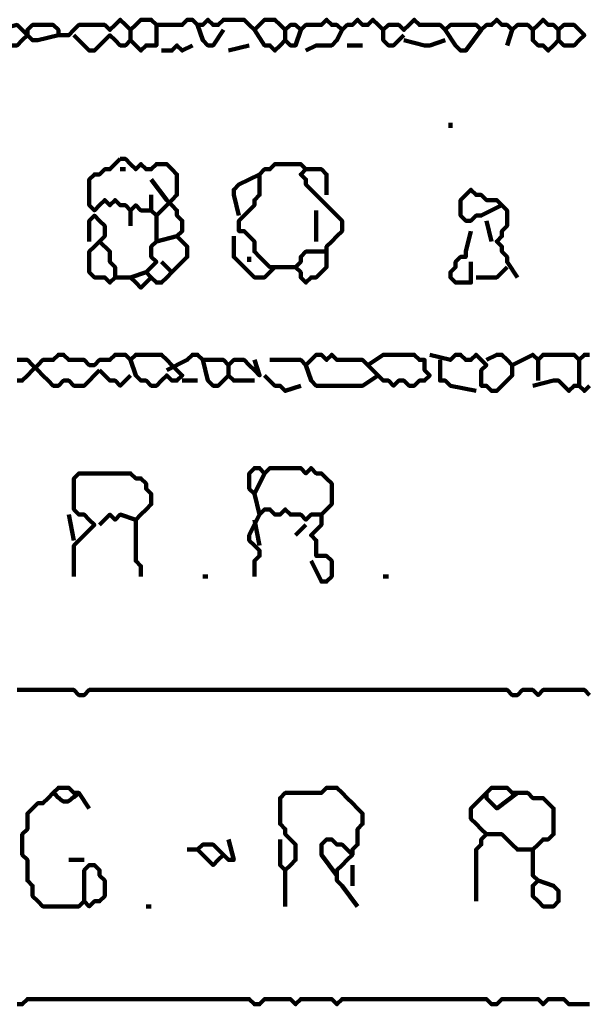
# Model space of a CAD drawing. Header units: metres. Extents: x 1959 to 4131, y 3282 to 4313.
# Tile 68 of 256: x 2130.1 to 2131.12, y 4300.11 to 4301.87. Entities that reach past the tile are written whole.
import ezdxf

# ---------------------------------------------------------------- set-up
doc = ezdxf.new("R2010")
doc.units = ezdxf.units.M
doc.layers.add('P', color=250, linetype='Continuous', lineweight=100)

msp = doc.modelspace()

# ---------------------------------------------------------------- linework, layer by layer
at = {"layer": 'P', "color": 0, "linetype": 'Continuous'}
for points in [[(2130.1676, 4301.8454), (2130.1307, 4301.8362), (2130.1215, 4301.8362), (2130.1122, 4301.8454), (2130.1122, 4301.8547), (2130.1215, 4301.8639), (2130.1307, 4301.8639), (2130.1399, 4301.8639), (2130.1492, 4301.8639), (2130.1584, 4301.8639), (2130.1676, 4301.8547), (2130.1676, 4301.8454), (2130.1768, 4301.8454), (2130.1861, 4301.8454), (2130.1953, 4301.8547), (2130.2045, 4301.8639), (2130.2138, 4301.8639), (2130.223, 4301.8639), (2130.2322, 4301.8639), (2130.2415, 4301.8639), (2130.2507, 4301.8639), (2130.2599, 4301.8547), (2130.2692, 4301.8639), (2130.2784, 4301.8731), (2130.2876, 4301.8639), (2130.2968, 4301.8547), (2130.3061, 4301.8639), (2130.3153, 4301.8731), (2130.3245, 4301.8731), (2130.3338, 4301.8731), (2130.343, 4301.8639), (2130.3522, 4301.8639), (2130.3615, 4301.8639), (2130.3707, 4301.8639), (2130.3799, 4301.8639), (2130.3892, 4301.8639), (2130.3984, 4301.8731), (2130.4076, 4301.8731), (2130.4168, 4301.8639), (2130.4261, 4301.8639), (2130.4353, 4301.8731), (2130.4445, 4301.8639), (2130.4538, 4301.8639), (2130.463, 4301.8731), (2130.4722, 4301.8731), (2130.4815, 4301.8731), (2130.4907, 4301.8731), (2130.4999, 4301.8731), (2130.5092, 4301.8639), (2130.5184, 4301.8547), (2130.5276, 4301.8639), (2130.5368, 4301.8731), (2130.5461, 4301.8731), (2130.5553, 4301.8731), (2130.5645, 4301.8639), (2130.5738, 4301.8547), (2130.583, 4301.8639), (2130.5922, 4301.8639), (2130.6015, 4301.8547), (2130.6107, 4301.8639), (2130.6199, 4301.8639), (2130.6292, 4301.8639), (2130.6384, 4301.8639), (2130.6476, 4301.8731), (2130.6568, 4301.8639), (2130.6661, 4301.8639), (2130.6753, 4301.8547), (2130.6845, 4301.8639), (2130.6938, 4301.8639), (2130.703, 4301.8731), (2130.7122, 4301.8639), (2130.7215, 4301.8639), (2130.7307, 4301.8731), (2130.7399, 4301.8639), (2130.7492, 4301.8547), (2130.7584, 4301.8639), (2130.7676, 4301.8639), (2130.7768, 4301.8639), (2130.7861, 4301.8547), (2130.7953, 4301.8639), (2130.8045, 4301.8731), (2130.8138, 4301.8639), (2130.823, 4301.8639), (2130.8322, 4301.8639), (2130.8415, 4301.8639), (2130.8507, 4301.8639), (2130.8599, 4301.8547), (2130.8692, 4301.8639), (2130.8784, 4301.8639), (2130.8876, 4301.8639), (2130.8968, 4301.8639), (2130.9061, 4301.8639), (2130.9153, 4301.8639), (2130.9245, 4301.8547), (2130.9338, 4301.8639), (2130.943, 4301.8639), (2130.9522, 4301.8731), (2130.9615, 4301.8639), (2130.9707, 4301.8639), (2130.9799, 4301.8547), (2130.9892, 4301.8639), (2130.9984, 4301.8639), (2131.0076, 4301.8639), (2131.0168, 4301.8547), (2131.0261, 4301.8639), (2131.0353, 4301.8731), (2131.0445, 4301.8639), (2131.0538, 4301.8639), (2131.063, 4301.8547), (2131.0722, 4301.8639), (2131.0815, 4301.8639), (2131.0907, 4301.8639), (2131.0999, 4301.8547), (2131.1092, 4301.8454), (2131.0999, 4301.8362), (2131.0907, 4301.827), (2131.0815, 4301.827), (2131.0722, 4301.827), (2131.063, 4301.8362), (2131.0538, 4301.827), (2131.0445, 4301.8178), (2131.0353, 4301.827), (2131.0261, 4301.827), (2131.0168, 4301.8362), (2131.0168, 4301.8547)], [(2130.0568, 4301.8547), (2130.0938, 4301.8639), (2130.103, 4301.8547), (2130.1122, 4301.8454), (2130.103, 4301.8362), (2130.0938, 4301.827), (2130.0845, 4301.827), (2130.0753, 4301.827), (2130.0661, 4301.8362), (2130.0568, 4301.8454), (2130.0476, 4301.8547), (2130.0384, 4301.8454), (2130.0015, 4301.8454)], [(2130.343, 4301.8639), (2130.343, 4301.827), (2130.3338, 4301.827), (2130.3245, 4301.827), (2130.3153, 4301.8178), (2130.3061, 4301.827), (2130.2968, 4301.8362), (2130.2876, 4301.827), (2130.2784, 4301.827), (2130.2692, 4301.8362), (2130.2599, 4301.8454), (2130.2507, 4301.8362), (2130.2415, 4301.827), (2130.2322, 4301.8178), (2130.223, 4301.8178), (2130.2138, 4301.827), (2130.1953, 4301.8454)], [(2130.4168, 4301.8639), (2130.4261, 4301.8362), (2130.4353, 4301.827), (2130.4445, 4301.827), (2130.463, 4301.8547)], [(2130.2968, 4301.8547), (2130.2968, 4301.8362)], [(2130.5184, 4301.8547), (2130.5368, 4301.827), (2130.5461, 4301.827), (2130.5553, 4301.8178), (2130.5645, 4301.827), (2130.5738, 4301.8362), (2130.583, 4301.827), (2130.5922, 4301.827), (2130.6015, 4301.8547)], [(2130.5738, 4301.8547), (2130.5738, 4301.8362)], [(2130.6753, 4301.8547), (2130.6661, 4301.8362), (2130.6568, 4301.827), (2130.6476, 4301.827), (2130.6384, 4301.827), (2130.6292, 4301.827), (2130.6107, 4301.8178)], [(2130.7492, 4301.8547), (2130.7492, 4301.8362), (2130.7584, 4301.827), (2130.7676, 4301.827), (2130.7861, 4301.8454)], [(2130.8599, 4301.8547), (2130.8784, 4301.827), (2130.8876, 4301.8178), (2130.8968, 4301.8178), (2130.9245, 4301.8547)], [(2130.9799, 4301.8547), (2130.9707, 4301.827)], [(2131.063, 4301.8547), (2131.063, 4301.8362)], [(2130.3522, 4301.8178), (2130.3707, 4301.8178), (2130.3799, 4301.827), (2130.3892, 4301.8178), (2130.4076, 4301.827)], [(2130.4722, 4301.8178), (2130.5092, 4301.827)], [(2130.6845, 4301.827), (2130.7122, 4301.827)], [(2130.8599, 4301.8362), (2130.8322, 4301.827), (2130.823, 4301.827), (2130.7861, 4301.8362)], [(2130.8692, 4301.6885), (2130.8692, 4301.6793)], [(2130.2784, 4301.6239), (2130.2876, 4301.6239), (2130.2968, 4301.6147), (2130.3061, 4301.6054), (2130.3153, 4301.6147), (2130.3245, 4301.6054), (2130.3338, 4301.6054), (2130.343, 4301.6147), (2130.3522, 4301.6147), (2130.3615, 4301.6147), (2130.3707, 4301.6054), (2130.3799, 4301.5962), (2130.3799, 4301.587), (2130.3799, 4301.5778), (2130.3799, 4301.5685), (2130.3799, 4301.5593), (2130.3707, 4301.5501), (2130.3615, 4301.5408), (2130.3522, 4301.5316), (2130.343, 4301.5224), (2130.3338, 4301.5316), (2130.3245, 4301.5316), (2130.3153, 4301.5316), (2130.3061, 4301.5408), (2130.2968, 4301.5316), (2130.2876, 4301.5408), (2130.2784, 4301.5408), (2130.2692, 4301.5501), (2130.2599, 4301.5408), (2130.2507, 4301.5501), (2130.2415, 4301.5408), (2130.2322, 4301.5316), (2130.223, 4301.5408), (2130.223, 4301.5501), (2130.223, 4301.5593), (2130.223, 4301.5685), (2130.223, 4301.5778), (2130.223, 4301.587), (2130.2322, 4301.5962), (2130.2415, 4301.5962), (2130.2507, 4301.6054), (2130.2599, 4301.6054), (2130.2784, 4301.6239)], [(2130.5922, 4301.4301), (2130.5553, 4301.4301), (2130.5461, 4301.4301), (2130.5368, 4301.4393), (2130.5276, 4301.4485), (2130.5184, 4301.4578), (2130.5184, 4301.467), (2130.5184, 4301.4762), (2130.5092, 4301.4854), (2130.4999, 4301.4947), (2130.4907, 4301.4947), (2130.4907, 4301.5039), (2130.4907, 4301.5131), (2130.4999, 4301.5224), (2130.5092, 4301.5316), (2130.5184, 4301.5408), (2130.5184, 4301.5501), (2130.5276, 4301.5593), (2130.5276, 4301.5685), (2130.5276, 4301.5778), (2130.5276, 4301.587), (2130.5276, 4301.5962), (2130.5368, 4301.6054), (2130.5461, 4301.6054), (2130.5553, 4301.6147), (2130.5645, 4301.6147), (2130.5738, 4301.6147), (2130.583, 4301.6147), (2130.5922, 4301.6147), (2130.6015, 4301.6147), (2130.6107, 4301.6054), (2130.6015, 4301.5962), (2130.6107, 4301.587), (2130.6107, 4301.5778), (2130.6199, 4301.5685), (2130.6292, 4301.5593), (2130.6384, 4301.5501), (2130.6476, 4301.5408), (2130.6568, 4301.5316), (2130.6661, 4301.5224), (2130.6753, 4301.5131), (2130.6753, 4301.5039), (2130.6753, 4301.4947), (2130.6661, 4301.4854), (2130.6568, 4301.4762), (2130.6476, 4301.467), (2130.6476, 4301.4578), (2130.6476, 4301.4485), (2130.6476, 4301.4393), (2130.6476, 4301.4301), (2130.6384, 4301.4208), (2130.6292, 4301.4116), (2130.6199, 4301.4116), (2130.6107, 4301.4024), (2130.6015, 4301.4116), (2130.6015, 4301.4208), (2130.5922, 4301.4301), (2130.6015, 4301.4393), (2130.6015, 4301.4485), (2130.6107, 4301.4578), (2130.6476, 4301.4578)], [(2130.2784, 4301.6054), (2130.2876, 4301.6054)], [(2130.4907, 4301.5224), (2130.4815, 4301.5593), (2130.4815, 4301.5685), (2130.4907, 4301.5778), (2130.5276, 4301.5962)], [(2130.6107, 4301.6054), (2130.6384, 4301.6054), (2130.6476, 4301.5962), (2130.6476, 4301.5593)], [(2130.3338, 4301.587), (2130.3615, 4301.5501), (2130.3707, 4301.5408), (2130.3799, 4301.5316), (2130.3799, 4301.5224), (2130.3892, 4301.5131), (2130.3892, 4301.5039), (2130.3892, 4301.4947), (2130.3799, 4301.4854), (2130.3892, 4301.4762), (2130.3984, 4301.467), (2130.3984, 4301.4578), (2130.3984, 4301.4485), (2130.3892, 4301.4393), (2130.3799, 4301.4301), (2130.3707, 4301.4208), (2130.3615, 4301.4116), (2130.3522, 4301.4024), (2130.343, 4301.4024), (2130.3338, 4301.4116), (2130.3245, 4301.4208), (2130.3338, 4301.4301), (2130.343, 4301.4393), (2130.3338, 4301.4485), (2130.3338, 4301.4578), (2130.3338, 4301.467), (2130.343, 4301.4762), (2130.343, 4301.4854), (2130.343, 4301.5224)], [(2130.3338, 4301.5593), (2130.3338, 4301.5316)], [(2130.9615, 4301.5408), (2130.9245, 4301.5224), (2130.9153, 4301.5224), (2130.9061, 4301.5131), (2130.8968, 4301.5131), (2130.8876, 4301.5224), (2130.8876, 4301.5316), (2130.8876, 4301.5408), (2130.8876, 4301.5501), (2130.8968, 4301.5593), (2130.9061, 4301.5685), (2130.9153, 4301.5593), (2130.9245, 4301.5593), (2130.9338, 4301.5501), (2130.943, 4301.5501), (2130.9522, 4301.5501), (2130.9615, 4301.5408), (2130.9707, 4301.5316), (2130.9707, 4301.5224), (2130.9707, 4301.5131), (2130.9707, 4301.5039), (2130.9615, 4301.4947), (2130.9615, 4301.4854), (2130.9522, 4301.4762), (2130.9615, 4301.467), (2130.9615, 4301.4578), (2130.9707, 4301.4485), (2130.9707, 4301.4393), (2130.9892, 4301.4116)], [(2130.223, 4301.4762), (2130.223, 4301.5131), (2130.2322, 4301.5224), (2130.2415, 4301.5131), (2130.2507, 4301.5039), (2130.2507, 4301.4947), (2130.2507, 4301.4854), (2130.2415, 4301.4762), (2130.2322, 4301.467), (2130.223, 4301.4578), (2130.223, 4301.4485), (2130.223, 4301.4393), (2130.223, 4301.4301), (2130.223, 4301.4208), (2130.2322, 4301.4116), (2130.2415, 4301.4116), (2130.2507, 4301.4116), (2130.2599, 4301.4024), (2130.2692, 4301.4116), (2130.2692, 4301.4208), (2130.2692, 4301.4301), (2130.2599, 4301.4393), (2130.2599, 4301.4485), (2130.2599, 4301.4578), (2130.2415, 4301.4762)], [(2130.2968, 4301.5316), (2130.2968, 4301.5039)], [(2130.6292, 4301.5316), (2130.6292, 4301.5131), (2130.6292, 4301.5039), (2130.6292, 4301.4947), (2130.6292, 4301.4762)], [(2130.9338, 4301.5131), (2130.943, 4301.4762)], [(2130.343, 4301.4762), (2130.3799, 4301.4854)], [(2130.4815, 4301.4854), (2130.4815, 4301.4485), (2130.4907, 4301.4393), (2130.4999, 4301.4301), (2130.5092, 4301.4208), (2130.5184, 4301.4116), (2130.5276, 4301.4116), (2130.5368, 4301.4116), (2130.5553, 4301.4301)], [(2130.9061, 4301.4947), (2130.8968, 4301.4578), (2130.8968, 4301.4485), (2130.8876, 4301.4485), (2130.8784, 4301.4393), (2130.8784, 4301.4301), (2130.8692, 4301.4208), (2130.8692, 4301.4116), (2130.8784, 4301.4024), (2130.8876, 4301.4024), (2130.8968, 4301.4024), (2130.9061, 4301.4024), (2130.9061, 4301.4393)], [(2130.3522, 4301.4393), (2130.3707, 4301.4208)], [(2130.5092, 4301.4485), (2130.5092, 4301.4393)], [(2130.3338, 4301.4116), (2130.3153, 4301.3931), (2130.3061, 4301.4024), (2130.2968, 4301.4116), (2130.3245, 4301.4208)], [(2130.9707, 4301.4301), (2130.9522, 4301.4116), (2130.943, 4301.4116), (2130.9338, 4301.4116), (2130.9153, 4301.4116)], [(2130.2692, 4301.4116), (2130.2968, 4301.4116)], [(2130.0938, 4301.227), (2130.103, 4301.227), (2130.1122, 4301.2362), (2130.1215, 4301.2454), (2130.1307, 4301.2547), (2130.1399, 4301.2639), (2130.1492, 4301.2639), (2130.1584, 4301.2639), (2130.1676, 4301.2731), (2130.1768, 4301.2731), (2130.1861, 4301.2639), (2130.1953, 4301.2639), (2130.2045, 4301.2639), (2130.2138, 4301.2639), (2130.223, 4301.2547), (2130.2322, 4301.2547), (2130.2415, 4301.2639), (2130.2507, 4301.2639), (2130.2599, 4301.2639), (2130.2692, 4301.2731), (2130.2784, 4301.2731), (2130.2876, 4301.2731), (2130.2968, 4301.2639), (2130.3061, 4301.2731), (2130.3153, 4301.2731), (2130.3245, 4301.2731), (2130.3338, 4301.2731), (2130.343, 4301.2731), (2130.3522, 4301.2731), (2130.3615, 4301.2639), (2130.3707, 4301.2547), (2130.3799, 4301.2454), (2130.3892, 4301.2362), (2130.3799, 4301.227), (2130.3707, 4301.227), (2130.3615, 4301.2362), (2130.3522, 4301.227), (2130.343, 4301.2178), (2130.3338, 4301.2178), (2130.3245, 4301.227), (2130.3153, 4301.227), (2130.3061, 4301.2362), (2130.2968, 4301.2639)], [(2130.3615, 4301.2454), (2130.3984, 4301.2639), (2130.4076, 4301.2731), (2130.4168, 4301.2731), (2130.4261, 4301.2639), (2130.4353, 4301.2639), (2130.4445, 4301.2639), (2130.4538, 4301.2639), (2130.463, 4301.2639), (2130.4722, 4301.2547), (2130.4815, 4301.2639), (2130.4907, 4301.2639), (2130.4999, 4301.2639), (2130.5092, 4301.2547), (2130.5184, 4301.2454), (2130.5276, 4301.2362), (2130.5184, 4301.2639)], [(2130.5461, 4301.2639), (2130.583, 4301.2639), (2130.5922, 4301.2639), (2130.6015, 4301.2639), (2130.6107, 4301.2547), (2130.6199, 4301.2639), (2130.6292, 4301.2731), (2130.6384, 4301.2731), (2130.6476, 4301.2639), (2130.6568, 4301.2731), (2130.6661, 4301.2639), (2130.6753, 4301.2639), (2130.6845, 4301.2639), (2130.6938, 4301.2639), (2130.703, 4301.2639), (2130.7122, 4301.2639), (2130.7215, 4301.2547), (2130.7307, 4301.2454), (2130.7399, 4301.2362), (2130.7492, 4301.227), (2130.7584, 4301.227), (2130.7676, 4301.2178), (2130.7768, 4301.227), (2130.7861, 4301.227), (2130.7953, 4301.2178), (2130.8045, 4301.2178), (2130.8138, 4301.227), (2130.823, 4301.227), (2130.8322, 4301.2362), (2130.823, 4301.2454), (2130.823, 4301.2547), (2130.823, 4301.2639), (2130.8138, 4301.2639), (2130.8045, 4301.2731), (2130.7953, 4301.2731), (2130.7861, 4301.2731), (2130.7768, 4301.2731), (2130.7676, 4301.2731), (2130.7584, 4301.2731), (2130.7492, 4301.2731), (2130.7215, 4301.2547)], [(2130.8322, 4301.2731), (2130.8692, 4301.2639), (2130.8784, 4301.2731), (2130.8876, 4301.2731), (2130.8968, 4301.2639), (2130.9061, 4301.2639), (2130.9153, 4301.2731), (2130.9245, 4301.2639), (2130.9338, 4301.2547), (2130.9245, 4301.2454), (2130.9245, 4301.2362), (2130.9245, 4301.227), (2130.9245, 4301.2178), (2130.9338, 4301.2178), (2130.943, 4301.2085), (2130.9522, 4301.2085), (2130.9615, 4301.2178), (2130.9707, 4301.227), (2130.9799, 4301.2362), (2130.9799, 4301.2454), (2130.9799, 4301.2547), (2130.9707, 4301.2639), (2130.9615, 4301.2731), (2130.9522, 4301.2731), (2130.9338, 4301.2639)], [(2130.9799, 4301.2547), (2131.0168, 4301.2731), (2131.0261, 4301.2639), (2131.0353, 4301.2731), (2131.0445, 4301.2731), (2131.0538, 4301.2731), (2131.063, 4301.2731), (2131.0722, 4301.2731), (2131.0815, 4301.2731), (2131.0907, 4301.2731), (2131.0999, 4301.2639), (2131.1092, 4301.2731), (2131.1184, 4301.2731)], [(2130.2415, 4301.2454), (2130.2138, 4301.2178), (2130.2045, 4301.2178), (2130.1953, 4301.2178), (2130.1861, 4301.227), (2130.1768, 4301.227), (2130.1676, 4301.2178), (2130.1584, 4301.2178), (2130.1492, 4301.227), (2130.1399, 4301.2362), (2130.1307, 4301.2454), (2130.1215, 4301.2547), (2130.1122, 4301.2639), (2130.103, 4301.2639), (2130.0938, 4301.2639)], [(2130.4261, 4301.2639), (2130.4353, 4301.227), (2130.4445, 4301.2178), (2130.4538, 4301.2178), (2130.463, 4301.227), (2130.4722, 4301.2362), (2130.4815, 4301.227), (2130.4907, 4301.227), (2130.5184, 4301.227)], [(2130.8507, 4301.2639), (2130.8507, 4301.227), (2130.8599, 4301.227), (2130.8692, 4301.2178), (2130.9153, 4301.2085)], [(2131.0261, 4301.2639), (2131.0261, 4301.227)], [(2131.0999, 4301.2639), (2131.0999, 4301.2178)], [(2130.2415, 4301.2454), (2130.2599, 4301.227), (2130.2692, 4301.227), (2130.2784, 4301.2178), (2130.2968, 4301.2362)], [(2130.4722, 4301.2547), (2130.4722, 4301.2362)], [(2130.6107, 4301.2547), (2130.6199, 4301.227), (2130.6292, 4301.2178), (2130.6384, 4301.2178), (2130.6476, 4301.2178), (2130.6568, 4301.2178), (2130.6661, 4301.2178), (2130.6753, 4301.2178), (2130.6845, 4301.2178), (2130.6938, 4301.2178), (2130.703, 4301.2178), (2130.7122, 4301.2178), (2130.7399, 4301.2362)], [(2130.3892, 4301.227), (2130.4168, 4301.227)], [(2130.5368, 4301.2362), (2130.5553, 4301.2178), (2130.5645, 4301.2178), (2130.5738, 4301.2085), (2130.6015, 4301.2178)], [(2131.1184, 4301.2178), (2131.1092, 4301.2085), (2131.0999, 4301.2178), (2131.0907, 4301.2178), (2131.0815, 4301.2085), (2131.0722, 4301.2178), (2131.063, 4301.227), (2131.0538, 4301.227), (2131.0168, 4301.2178)], [(2130.5368, 4301.0608), (2130.5184, 4301.0239), (2130.5092, 4301.0331), (2130.5092, 4301.0424), (2130.5092, 4301.0516), (2130.5092, 4301.0608), (2130.5184, 4301.0701), (2130.5276, 4301.0701), (2130.5368, 4301.0608), (2130.5461, 4301.0701), (2130.5553, 4301.0701), (2130.5645, 4301.0701), (2130.5738, 4301.0701), (2130.583, 4301.0701), (2130.5922, 4301.0701), (2130.6015, 4301.0701), (2130.6107, 4301.0608), (2130.6199, 4301.0701), (2130.6292, 4301.0608), (2130.6384, 4301.0608), (2130.6476, 4301.0516), (2130.6568, 4301.0424), (2130.6568, 4301.0331), (2130.6568, 4301.0239), (2130.6568, 4301.0147), (2130.6568, 4301.0054), (2130.6476, 4300.9962), (2130.6384, 4300.987), (2130.6384, 4300.9778), (2130.6384, 4300.9685), (2130.6292, 4300.9593), (2130.6199, 4300.9501), (2130.6292, 4300.9408), (2130.6292, 4300.9316), (2130.6292, 4300.9224), (2130.6292, 4300.9131), (2130.6384, 4300.9131), (2130.6476, 4300.9131), (2130.6568, 4300.9039), (2130.6568, 4300.8947), (2130.6568, 4300.8854), (2130.6568, 4300.8762), (2130.6476, 4300.867), (2130.6384, 4300.867), (2130.6199, 4300.9039)], [(2130.1953, 4300.8762), (2130.1953, 4300.9131), (2130.1953, 4300.9224), (2130.1953, 4300.9316), (2130.2045, 4300.9408), (2130.2138, 4300.9501), (2130.223, 4300.9593), (2130.2322, 4300.9685), (2130.223, 4300.9778), (2130.2138, 4300.987), (2130.2045, 4300.987), (2130.1953, 4300.9962), (2130.1953, 4301.0054), (2130.1953, 4301.0147), (2130.1953, 4301.0239), (2130.1953, 4301.0331), (2130.1953, 4301.0424), (2130.1953, 4301.0516), (2130.2045, 4301.0608), (2130.2138, 4301.0608), (2130.223, 4301.0608), (2130.2322, 4301.0608), (2130.2415, 4301.0608), (2130.2507, 4301.0608), (2130.2599, 4301.0608), (2130.2692, 4301.0608), (2130.2784, 4301.0608), (2130.2876, 4301.0608), (2130.2968, 4301.0608), (2130.3061, 4301.0516), (2130.3153, 4301.0516), (2130.3245, 4301.0424), (2130.3245, 4301.0331), (2130.3338, 4301.0239), (2130.3338, 4301.0147), (2130.3338, 4301.0054), (2130.3245, 4300.9962), (2130.3153, 4300.987), (2130.3061, 4300.9778), (2130.3061, 4300.9685), (2130.3061, 4300.9593), (2130.3061, 4300.9501), (2130.3061, 4300.9408), (2130.3061, 4300.9316), (2130.3061, 4300.9224), (2130.3061, 4300.9131), (2130.3061, 4300.9039), (2130.3153, 4300.8947), (2130.3153, 4300.8762)], [(2130.5184, 4301.0239), (2130.5276, 4300.987), (2130.5368, 4300.9962), (2130.5461, 4300.9962), (2130.5553, 4300.987), (2130.5645, 4300.987), (2130.5738, 4300.9962), (2130.583, 4300.987), (2130.5922, 4300.987), (2130.6015, 4300.987), (2130.6107, 4300.9778), (2130.6199, 4300.987), (2130.6384, 4300.987)], [(2130.1861, 4300.987), (2130.1953, 4300.9408)], [(2130.2415, 4300.9685), (2130.2599, 4300.987), (2130.2692, 4300.9778), (2130.2784, 4300.987), (2130.3061, 4300.9778)], [(2130.5276, 4300.987), (2130.5092, 4300.9501), (2130.5092, 4300.9408), (2130.5184, 4300.9316), (2130.5276, 4300.9224), (2130.5276, 4300.9131), (2130.5184, 4300.9039), (2130.5184, 4300.8947), (2130.5184, 4300.8762)], [(2130.5184, 4300.9778), (2130.5276, 4300.9316)], [(2130.6107, 4300.9685), (2130.5922, 4300.9501)], [(2130.4261, 4300.8762), (2130.4353, 4300.8762)], [(2130.7492, 4300.8762), (2130.7584, 4300.8762)], [(2130.0938, 4300.6731), (2130.103, 4300.6731), (2130.1122, 4300.6731), (2130.1215, 4300.6731), (2130.1307, 4300.6731), (2130.1399, 4300.6731), (2130.1492, 4300.6731), (2130.1584, 4300.6731), (2130.1676, 4300.6731), (2130.1768, 4300.6731), (2130.1861, 4300.6731), (2130.1953, 4300.6731), (2130.2045, 4300.6639), (2130.2138, 4300.6639), (2130.223, 4300.6731), (2130.2322, 4300.6731), (2130.2415, 4300.6731), (2130.2507, 4300.6731), (2130.2599, 4300.6731), (2130.2692, 4300.6731), (2130.2784, 4300.6731), (2130.2876, 4300.6731), (2130.2968, 4300.6731), (2130.3061, 4300.6731), (2130.3153, 4300.6731), (2130.3245, 4300.6731), (2130.3338, 4300.6731), (2130.343, 4300.6731), (2130.3522, 4300.6731), (2130.3615, 4300.6731), (2130.3707, 4300.6731), (2130.3799, 4300.6731), (2130.3892, 4300.6731), (2130.3984, 4300.6731), (2130.4076, 4300.6731), (2130.4168, 4300.6731), (2130.4261, 4300.6731), (2130.4353, 4300.6731), (2130.4445, 4300.6731), (2130.4538, 4300.6731), (2130.463, 4300.6731), (2130.4722, 4300.6731), (2130.4815, 4300.6731), (2130.4907, 4300.6731), (2130.4999, 4300.6731), (2130.5092, 4300.6731), (2130.5184, 4300.6731), (2130.5276, 4300.6731), (2130.5368, 4300.6731), (2130.5461, 4300.6731), (2130.5553, 4300.6731), (2130.5645, 4300.6731), (2130.5738, 4300.6731), (2130.583, 4300.6731), (2130.5922, 4300.6731), (2130.6015, 4300.6731), (2130.6107, 4300.6731), (2130.6199, 4300.6731), (2130.6292, 4300.6731), (2130.6384, 4300.6731), (2130.6476, 4300.6731), (2130.6568, 4300.6731), (2130.6661, 4300.6731), (2130.6753, 4300.6731), (2130.6845, 4300.6731), (2130.6938, 4300.6731), (2130.703, 4300.6731), (2130.7122, 4300.6731), (2130.7215, 4300.6731), (2130.7307, 4300.6731), (2130.7399, 4300.6731), (2130.7492, 4300.6731), (2130.7584, 4300.6731), (2130.7676, 4300.6731), (2130.7768, 4300.6731), (2130.7861, 4300.6731), (2130.7953, 4300.6731), (2130.8045, 4300.6731), (2130.8138, 4300.6731), (2130.823, 4300.6731), (2130.8322, 4300.6731), (2130.8415, 4300.6731), (2130.8507, 4300.6731), (2130.8599, 4300.6731), (2130.8692, 4300.6731), (2130.8784, 4300.6731), (2130.8876, 4300.6731), (2130.8968, 4300.6731), (2130.9061, 4300.6731), (2130.9153, 4300.6731), (2130.9245, 4300.6731), (2130.9338, 4300.6731), (2130.943, 4300.6731), (2130.9522, 4300.6731), (2130.9615, 4300.6731), (2130.9707, 4300.6731), (2130.9799, 4300.6639), (2130.9892, 4300.6639), (2130.9984, 4300.6731), (2131.0076, 4300.6731), (2131.0168, 4300.6731), (2131.0261, 4300.6639), (2131.0353, 4300.6731), (2131.0445, 4300.6731), (2131.0538, 4300.6731), (2131.063, 4300.6731), (2131.0722, 4300.6731), (2131.0815, 4300.6731), (2131.0907, 4300.6731), (2131.0999, 4300.6731), (2131.1092, 4300.6731), (2131.1184, 4300.6639)], [(2130.2138, 4300.2947), (2130.2138, 4300.3316), (2130.2138, 4300.3408), (2130.2138, 4300.3501), (2130.223, 4300.3593), (2130.2322, 4300.3593), (2130.2415, 4300.3501), (2130.2415, 4300.3408), (2130.2507, 4300.3316), (2130.2507, 4300.3224), (2130.2507, 4300.3131), (2130.2507, 4300.3039), (2130.2415, 4300.2947), (2130.2322, 4300.2947), (2130.223, 4300.2854), (2130.2138, 4300.2947), (2130.2045, 4300.2854), (2130.1953, 4300.2854), (2130.1861, 4300.2854), (2130.1768, 4300.2854), (2130.1676, 4300.2854), (2130.1584, 4300.2854), (2130.1492, 4300.2854), (2130.1399, 4300.2854), (2130.1307, 4300.2947), (2130.1215, 4300.3039), (2130.1215, 4300.3131), (2130.1215, 4300.3224), (2130.1122, 4300.3316), (2130.1122, 4300.3408), (2130.1122, 4300.3501), (2130.1122, 4300.3593), (2130.1122, 4300.3685), (2130.103, 4300.3778), (2130.103, 4300.387), (2130.103, 4300.3962), (2130.103, 4300.4054), (2130.103, 4300.4147), (2130.1122, 4300.4239), (2130.1122, 4300.4331), (2130.1122, 4300.4424), (2130.1122, 4300.4516), (2130.1215, 4300.4608), (2130.1307, 4300.4701), (2130.1399, 4300.4701), (2130.1492, 4300.4793), (2130.1584, 4300.4885), (2130.1676, 4300.4978), (2130.1768, 4300.4978), (2130.1861, 4300.4978), (2130.1953, 4300.4885), (2130.2045, 4300.4885), (2130.223, 4300.4608)], [(2130.5645, 4300.4054), (2130.5645, 4300.3685), (2130.5645, 4300.3593), (2130.5738, 4300.3501), (2130.583, 4300.3593), (2130.5922, 4300.3685), (2130.5922, 4300.3778), (2130.5922, 4300.387), (2130.5922, 4300.3962), (2130.583, 4300.4054), (2130.5738, 4300.4147), (2130.5738, 4300.4239), (2130.5645, 4300.4331), (2130.5645, 4300.4424), (2130.5645, 4300.4516), (2130.5645, 4300.4608), (2130.5645, 4300.4701), (2130.5645, 4300.4793), (2130.5738, 4300.4885), (2130.583, 4300.4885), (2130.5922, 4300.4885), (2130.6015, 4300.4885), (2130.6107, 4300.4885), (2130.6199, 4300.4885), (2130.6292, 4300.4885), (2130.6384, 4300.4885), (2130.6476, 4300.4978), (2130.6568, 4300.4978), (2130.6661, 4300.4978), (2130.6753, 4300.4885), (2130.6845, 4300.4793), (2130.6938, 4300.4701), (2130.703, 4300.4608), (2130.7122, 4300.4516), (2130.7122, 4300.4424), (2130.7122, 4300.4331), (2130.703, 4300.4239), (2130.703, 4300.4147), (2130.703, 4300.4054), (2130.703, 4300.3962), (2130.6938, 4300.387), (2130.6938, 4300.3778), (2130.6845, 4300.3685), (2130.6753, 4300.3593), (2130.6661, 4300.3501), (2130.6661, 4300.3408), (2130.6661, 4300.3316), (2130.6753, 4300.3224), (2130.703, 4300.2854)], [(2130.9892, 4300.4885), (2130.9522, 4300.4608), (2130.943, 4300.4701), (2130.9338, 4300.4793), (2130.9338, 4300.4885), (2130.943, 4300.4978), (2130.9522, 4300.4978), (2130.9615, 4300.4978), (2130.9707, 4300.4978), (2130.9799, 4300.4885), (2130.9892, 4300.4885), (2130.9984, 4300.4885), (2131.0076, 4300.4885), (2131.0168, 4300.4793), (2131.0261, 4300.4793), (2131.0353, 4300.4793), (2131.0445, 4300.4701), (2131.0538, 4300.4608), (2131.0538, 4300.4516), (2131.0538, 4300.4424), (2131.0538, 4300.4331), (2131.0538, 4300.4239), (2131.0538, 4300.4147), (2131.0445, 4300.4054), (2131.0353, 4300.4054), (2131.0261, 4300.3962), (2131.0168, 4300.387), (2131.0168, 4300.3778), (2131.0168, 4300.3685), (2131.0168, 4300.3593), (2131.0168, 4300.3501), (2131.0168, 4300.3408), (2131.0261, 4300.3316), (2131.0168, 4300.3224), (2131.0168, 4300.3131), (2131.0168, 4300.3039), (2131.0261, 4300.2947), (2131.0353, 4300.2854), (2131.0445, 4300.2854), (2131.0538, 4300.2854), (2131.063, 4300.2947), (2131.063, 4300.3039), (2131.063, 4300.3131), (2131.0538, 4300.3224), (2131.0261, 4300.3316)], [(2130.1584, 4300.4885), (2130.163, 4300.4854), (2130.1661, 4300.4808), (2130.1692, 4300.4793), (2130.1722, 4300.4762), (2130.1768, 4300.4731), (2130.1815, 4300.4731), (2130.1845, 4300.4731), (2130.1892, 4300.4762), (2130.1922, 4300.4793), (2130.1953, 4300.4808), (2130.1999, 4300.4854), (2130.2045, 4300.4885)], [(2130.9153, 4300.2947), (2130.9153, 4300.3316), (2130.9153, 4300.3408), (2130.9153, 4300.3501), (2130.9153, 4300.3593), (2130.9153, 4300.3685), (2130.9153, 4300.3778), (2130.9153, 4300.387), (2130.9245, 4300.3962), (2130.9245, 4300.4054), (2130.9338, 4300.4147), (2130.9245, 4300.4239), (2130.9153, 4300.4331), (2130.9061, 4300.4424), (2130.9061, 4300.4516), (2130.9061, 4300.4608), (2130.9338, 4300.4885)], [(2130.9338, 4300.4147), (2130.9615, 4300.4147), (2130.9707, 4300.4054), (2130.9799, 4300.3962), (2130.9892, 4300.387), (2130.9984, 4300.387), (2131.0168, 4300.387)], [(2130.4722, 4300.4054), (2130.4815, 4300.3685), (2130.4722, 4300.3685), (2130.463, 4300.3778), (2130.4538, 4300.3685), (2130.4445, 4300.3593), (2130.4353, 4300.3685), (2130.4261, 4300.3778), (2130.4168, 4300.387), (2130.4261, 4300.3962), (2130.4353, 4300.3962), (2130.4445, 4300.3962), (2130.463, 4300.3778)], [(2130.6661, 4300.3408), (2130.6384, 4300.3778), (2130.6384, 4300.387), (2130.6384, 4300.3962), (2130.6476, 4300.4054), (2130.6568, 4300.4054), (2130.6661, 4300.3962), (2130.6753, 4300.3962), (2130.6938, 4300.3778)], [(2130.3984, 4300.387), (2130.4168, 4300.387)], [(2130.1861, 4300.3685), (2130.2138, 4300.3685)], [(2130.6938, 4300.3593), (2130.6938, 4300.3224)], [(2130.5738, 4300.3501), (2130.5738, 4300.3316), (2130.5738, 4300.3224), (2130.5738, 4300.3131), (2130.5738, 4300.2854)], [(2130.3245, 4300.2854), (2130.3338, 4300.2854)], [(2130.0938, 4300.1101), (2130.103, 4300.1101), (2130.1122, 4300.1193), (2130.1215, 4300.1193), (2130.1307, 4300.1193), (2130.1399, 4300.1193), (2130.1492, 4300.1193), (2130.1584, 4300.1193), (2130.1676, 4300.1193), (2130.1768, 4300.1193), (2130.1861, 4300.1193), (2130.1953, 4300.1193), (2130.2045, 4300.1193), (2130.2138, 4300.1193), (2130.223, 4300.1193), (2130.2322, 4300.1193), (2130.2415, 4300.1193), (2130.2507, 4300.1193), (2130.2599, 4300.1193), (2130.2692, 4300.1193), (2130.2784, 4300.1193), (2130.2876, 4300.1193), (2130.2968, 4300.1193), (2130.3061, 4300.1193), (2130.3153, 4300.1193), (2130.3245, 4300.1193), (2130.3338, 4300.1193), (2130.343, 4300.1193), (2130.3522, 4300.1193), (2130.3615, 4300.1193), (2130.3707, 4300.1193), (2130.3799, 4300.1193), (2130.3892, 4300.1193), (2130.3984, 4300.1193), (2130.4076, 4300.1193), (2130.4168, 4300.1193), (2130.4261, 4300.1193), (2130.4353, 4300.1193), (2130.4445, 4300.1193), (2130.4538, 4300.1193), (2130.463, 4300.1193), (2130.4722, 4300.1193), (2130.4815, 4300.1193), (2130.4907, 4300.1193), (2130.4999, 4300.1193), (2130.5092, 4300.1193), (2130.5184, 4300.1101), (2130.5276, 4300.1101), (2130.5368, 4300.1193), (2130.5461, 4300.1193), (2130.5553, 4300.1193), (2130.5645, 4300.1193), (2130.5738, 4300.1193), (2130.583, 4300.1193), (2130.5922, 4300.1101), (2130.6015, 4300.1193), (2130.6107, 4300.1193), (2130.6199, 4300.1193), (2130.6292, 4300.1193), (2130.6384, 4300.1193), (2130.6476, 4300.1193), (2130.6568, 4300.1193), (2130.6661, 4300.1101), (2130.6753, 4300.1193), (2130.6845, 4300.1193), (2130.6938, 4300.1193), (2130.703, 4300.1193), (2130.7122, 4300.1193), (2130.7215, 4300.1193), (2130.7307, 4300.1193), (2130.7399, 4300.1193), (2130.7492, 4300.1193), (2130.7584, 4300.1193), (2130.7676, 4300.1193), (2130.7768, 4300.1193), (2130.7861, 4300.1193), (2130.7953, 4300.1193), (2130.8045, 4300.1193), (2130.8138, 4300.1193), (2130.823, 4300.1193), (2130.8322, 4300.1193), (2130.8415, 4300.1193), (2130.8507, 4300.1193), (2130.8599, 4300.1193), (2130.8692, 4300.1193), (2130.8784, 4300.1193), (2130.8876, 4300.1193), (2130.8968, 4300.1193), (2130.9061, 4300.1193), (2130.9153, 4300.1193), (2130.9245, 4300.1193), (2130.9338, 4300.1193), (2130.943, 4300.1101), (2130.9522, 4300.1101), (2130.9615, 4300.1193), (2130.9707, 4300.1193), (2130.9799, 4300.1193), (2130.9892, 4300.1193), (2130.9984, 4300.1193), (2131.0076, 4300.1193), (2131.0168, 4300.1193), (2131.0261, 4300.1193), (2131.0353, 4300.1101), (2131.0445, 4300.1193), (2131.0538, 4300.1193), (2131.063, 4300.1193), (2131.0722, 4300.1193), (2131.0815, 4300.1101), (2131.0907, 4300.1101), (2131.0999, 4300.1101), (2131.1092, 4300.1101), (2131.1184, 4300.1101)]]:
    msp.add_lwpolyline(points, dxfattribs=at)

doc.saveas('drawing.dxf')
